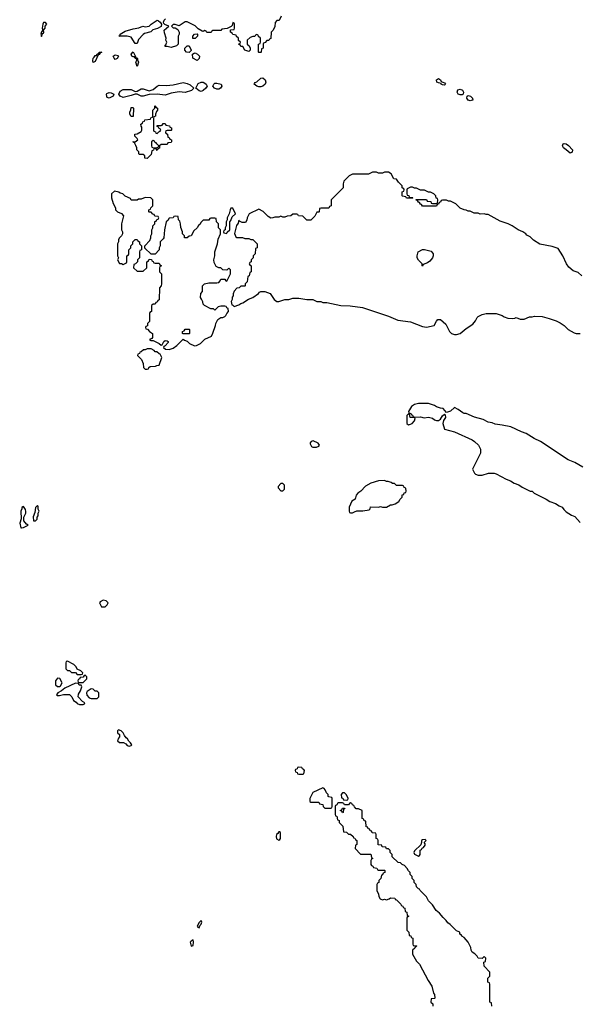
# Model space of a CAD drawing. Header units: inches. Extents: x 2789275 to 2951659, y 860290 to 1033804.
# Tile 124 of 256: x 2841872 to 2847473, y 985488 to 995356. Entities that reach past the tile are written whole.
import ezdxf

# ---------------------------------------------------------------- set-up
doc = ezdxf.new("R2010")
doc.units = ezdxf.units.IN
doc.header["$MEASUREMENT"] = 0
doc.layers.add('C8948', color=7, linetype='Continuous')
doc.layers.add('C8949', color=7, linetype='Continuous')

msp = doc.modelspace()

# ---------------------------------------------------------------- linework, layer by layer
at = {"layer": 'C8948', "color": 2, "elevation": 10}
for points in [[(2842710, 989537.2), (2842679.6, 989520.4), (2842672, 989510), (2842692, 989472), (2842730, 989472), (2842748, 989490), (2842758, 989510), (2842738, 989530)], [(2842350, 988926), (2842338, 988922), (2842334, 988910), (2842334, 988850), (2842350, 988834), (2842370, 988834), (2842390, 988814), (2842430, 988814), (2842450, 988794), (2842490, 988794), (2842502, 988798), (2842506, 988810), (2842486, 988830), (2842447.3, 988847.3), (2842438, 988870), (2842414.6, 988894.6)], [(2842250, 988758), (2842232, 988730), (2842232, 988690), (2842250, 988672), (2842270, 988672), (2842280.4, 988679.6), (2842298, 988710), (2842274.6, 988754.6)], [(2842530, 988786), (2842518, 988782), (2842510, 988766), (2842478, 988762), (2842472.7, 988747.3), (2842458, 988742), (2842454, 988730), (2842458, 988718), (2842470, 988714), (2842510, 988714), (2842546, 988750), (2842546, 988770)], [(2842430, 988706), (2842323.6, 988656.4), (2842291.6, 988628.4), (2842254, 988610), (2842242, 988590), (2842250, 988582), (2842270, 988582), (2842310, 988592), (2842371.6, 988591.6), (2842394, 988570), (2842410, 988534), (2842436.9, 988516.9), (2842450, 988502), (2842472.7, 988492.7), (2842510, 988494), (2842522, 988498), (2842526, 988510), (2842501.2, 988521.2), (2842459, 988570), (2842463.2, 988596.8), (2842481.2, 988630), (2842495.3, 988670), (2842490, 988686), (2842470, 988686), (2842462, 988702)], [(2842590, 988648), (2842550, 988622), (2842541, 988610), (2842545.2, 988585.2), (2842570, 988558), (2842590, 988552), (2842650, 988554), (2842666, 988570), (2842666, 988610), (2842650, 988626), (2842630, 988626), (2842610, 988646)], [(2842862, 988238), (2842854, 988230), (2842854, 988210), (2842871.6, 988191.6), (2842874, 988170), (2842863.6, 988156.4), (2842854, 988130), (2842872.7, 988112.7), (2842911.6, 988111.6), (2842936.9, 988096.9), (2842950, 988082), (2842970, 988074), (2842990, 988082), (2842995.3, 988090), (2842982, 988110), (2842964.7, 988124.7), (2842952.7, 988150), (2842939, 988159), (2842922, 988182), (2842910, 988208), (2842890, 988228)], [(2844670, 987866), (2844658, 987862), (2844652.7, 987847.3), (2844638, 987842), (2844634, 987830), (2844638, 987818), (2844652.7, 987812.7), (2844658, 987798), (2844670, 987794), (2844710, 987794), (2844722, 987798), (2844726, 987830), (2844722, 987842), (2844707.3, 987847.3), (2844702, 987862)], [(2844910, 987658), (2844812, 987610), (2844782, 987550), (2844782, 987522), (2844790, 987514), (2844870, 987514), (2844878, 987498), (2844912, 987492), (2844914, 987470), (2844930, 987454), (2844990, 987454), (2845002, 987458), (2845006, 987470), (2845006, 987550), (2845002, 987562), (2844970, 987566), (2844966, 987570), (2844966, 987590), (2844947.3, 987607.3), (2844936.4, 987636.4), (2844926, 987650)], [(2845130, 987606), (2845110, 987606), (2845094, 987590), (2845098, 987558), (2845112.7, 987552.7), (2845118, 987538), (2845150, 987534), (2845162, 987538), (2845166, 987550), (2845150, 987586)], [(2845110, 987406), (2845102, 987422), (2845086, 987430), (2845102, 987438), (2845107.3, 987452.7), (2845130, 987454), (2845132.7, 987447.3), (2845118, 987442), (2845114, 987410)], [(2844478, 987218), (2844470, 987218), (2844459.8, 987200.2), (2844446, 987190), (2844442, 987170), (2844445.4, 987145.4), (2844470, 987134), (2844482, 987138), (2844486, 987150), (2844486, 987210)], [(2845938, 987138), (2845910, 987135.3), (2845902, 987130), (2845902, 987110), (2845892.7, 987087.3), (2845830, 987026), (2845824.7, 987010), (2845830, 986994), (2845870, 986974), (2845882, 986978), (2845886, 986990), (2845887.3, 987032.7), (2845902, 987038), (2845907.3, 987052.7), (2845922, 987058), (2845936.4, 987083.6), (2845936.4, 987096.4), (2845926, 987110), (2845946, 987130)], [(2843690, 986328), (2843670, 986308.7), (2843651.3, 986270), (2843659.6, 986259.6), (2843670, 986256), (2843680.5, 986279.5), (2843692, 986290), (2843699, 986310)], [(2843610, 986134), (2843590, 986122), (2843581, 986110), (2843590, 986072), (2843610, 986078), (2843615.1, 986110)]]:
    msp.add_lwpolyline(points, close=True, dxfattribs=at)
msp.add_lwpolyline([(2846606, 985470), (2846602, 985502), (2846586, 985510), (2846586, 985690), (2846582, 985702), (2846566, 985710), (2846566, 985750), (2846586, 985770), (2846586, 985810), (2846528, 985870), (2846526, 985910), (2846542, 985918), (2846546, 985950), (2846530, 985966), (2846510, 985946), (2846469, 985949), (2846458, 985970), (2846434.6, 985994.6), (2846408.9, 986008.9), (2846398, 986030), (2846396.4, 986056.4), (2846368.7, 986110), (2846350, 986135.3), (2846330, 986158), (2846306, 986170), (2846302, 986182), (2846286, 986190), (2846286, 986210), (2846250, 986226), (2846188.4, 986288.4), (2846163.1, 986303.1), (2846148.4, 986328.4), (2846116.4, 986356.4), (2846080.4, 986400.4), (2846048.9, 986428.9), (2846010, 986486), (2845970, 986526), (2845950, 986566), (2845886, 986630), (2845882, 986642), (2845870, 986646), (2845850, 986666), (2845846, 986690), (2845828.4, 986708.4), (2845826, 986730), (2845806, 986750), (2845806, 986770), (2845788.4, 986788.4), (2845786, 986810), (2845770, 986826), (2845758, 986850), (2845730, 986878), (2845706, 986890), (2845690, 986906), (2845666, 986910), (2845607.3, 986967.3), (2845606, 986990), (2845586, 987010), (2845586, 987030), (2845570, 987046), (2845550, 987046), (2845542, 987062), (2845507.3, 987067.3), (2845502, 987082), (2845467.3, 987087.3), (2845466, 987130), (2845462, 987142), (2845446, 987150), (2845446, 987190), (2845442, 987202), (2845407.3, 987207.3), (2845402, 987222), (2845387.3, 987227.3), (2845382, 987242), (2845367.3, 987247.3), (2845362, 987262), (2845347.3, 987267.3), (2845342, 987322), (2845327.3, 987327.3), (2845322, 987342), (2845306, 987350), (2845306, 987430), (2845270, 987446), (2845247.3, 987447.3), (2845227.3, 987467.3), (2845222, 987482), (2845207.3, 987487.3), (2845202, 987502), (2845190, 987506), (2845178, 987502), (2845170, 987486), (2845130, 987486), (2845122, 987502), (2845110, 987506), (2845070, 987506), (2845058, 987502), (2845052.7, 987487.3), (2845038, 987482), (2845034, 987470), (2845034, 987390), (2845038, 987378), (2845052.7, 987372.7), (2845058, 987338), (2845074, 987330), (2845074, 987310), (2845112.7, 987272.7), (2845118, 987218), (2845150, 987214), (2845170, 987194), (2845190, 987194), (2845214, 987170), (2845218, 987158), (2845232.7, 987152.7), (2845238, 987138), (2845254, 987130), (2845254, 987090), (2845238, 987082), (2845234, 987050), (2845290, 986994), (2845392.7, 986992.7), (2845398, 986958), (2845414, 986950), (2845398, 986942), (2845394, 986930), (2845394, 986890), (2845398, 986878), (2845412.7, 986872.7), (2845418, 986858), (2845452.7, 986852.7), (2845458, 986838), (2845470, 986834), (2845530, 986834), (2845534, 986830), (2845534, 986810), (2845518, 986802), (2845510, 986786), (2845498, 986782), (2845494, 986750), (2845474, 986730), (2845474, 986710), (2845458, 986702), (2845454, 986690), (2845454, 986630), (2845471.1, 986591.1), (2845472, 986570), (2845486.4, 986546.4), (2845510, 986534), (2845530, 986542), (2845550, 986534), (2845576.4, 986543.6), (2845590, 986554), (2845632.7, 986552.7), (2845638, 986538), (2845650, 986534), (2845672.7, 986512.7), (2845692.7, 986492.7), (2845698, 986478), (2845712.7, 986472.7), (2845718, 986458), (2845732.7, 986452.7), (2845738, 986418), (2845752.7, 986412.7), (2845758, 986378), (2845774, 986370), (2845758, 986362), (2845754, 986350), (2845754, 986230), (2845774, 986210), (2845778, 986178), (2845792.7, 986172.7), (2845798, 986158), (2845814, 986150), (2845814, 986090), (2845818, 986078), (2845850, 986074), (2845854, 986070), (2845838, 986062), (2845834, 986050), (2845812, 986030), (2845812, 985990), (2845850, 985922), (2845882, 985890), (2845967.1, 985727.1), (2846004.7, 985670), (2846021, 985601), (2846032.7, 985587.3), (2846034, 985550), (2846030, 985546), (2845998, 985542), (2845994, 985510), (2846012.7, 985492.7), (2846014, 985470)], dxfattribs=at)
at = {"layer": 'C8949', "color": 2}
for points, elevation in [([(2843030, 995118), (2842990, 995182), (2842949.1, 995189.1), (2842866, 995190), (2842878, 995202), (2842878, 995210), (2842930, 995241), (2843010, 995264.7), (2843065.6, 995274.4), (2843106, 995290), (2843130, 995284), (2843170, 995290.7), (2843189.7, 995310.3), (2843250, 995350.8), (2843265.4, 995345.4), (2843282, 995330), (2843294, 995310), (2843291.1, 995288.9), (2843253.7, 995266.3), (2843207.1, 995252.9), (2843185.4, 995234.6), (2843122.8, 995217.2), (2843110, 995208.7), (2843064.5, 995155.5), (2843050, 995118)], 6), ([(2842130, 995329), (2842110, 995328.7), (2842103, 995310), (2842097.3, 995270), (2842104.7, 995250), (2842090, 995235.3), (2842082.8, 995210), (2842090, 995186.8), (2842102, 995218), (2842110, 995221), (2842114.5, 995230), (2842112.3, 995250), (2842129, 995270), (2842128.7, 995290), (2842145.2, 995310)], 10), ([(2843607.3, 995167.3), (2843608, 995190), (2843626, 995210), (2843650, 995214), (2843654, 995210), (2843654, 995190), (2843630, 995168)], 6), ([(2843570, 995028), (2843546, 995030), (2843528, 995050), (2843528.4, 995071.6), (2843550, 995094), (2843570, 995094), (2843591.6, 995051.6), (2843592, 995048)], 6), ([(2842610, 994926), (2842604, 994944), (2842608.9, 994968.9), (2842620.4, 994979.6), (2842630, 994998), (2842642, 994998), (2842650, 995012), (2842666, 995014), (2842670, 995031.3), (2842694, 995030), (2842678, 995022), (2842670, 995006), (2842658, 995002), (2842630, 994938)], 6), ([(2842830, 994958), (2842818, 994970), (2842809, 994991), (2842830, 995002), (2842858, 994998), (2842862, 994990), (2842850, 994966)], 6), ([(2843034, 994974), (2843046, 994974), (2843052, 994968), (2843052, 994952), (2843062, 994930), (2843050, 994886), (2843038, 994930), (2843046, 994950), (2843042, 994962), (2843030, 994966), (2843022, 994982), (2843010, 994982), (2842998, 994990), (2842988.9, 995008.9), (2843010, 995034), (2843034, 994986)], 6), ([(2843650, 994946), (2843608.4, 994968.4), (2843606, 995010), (2843620.4, 995019.6), (2843630, 995022), (2843654, 995010), (2843674, 994990), (2843672.7, 994967.3)], 6), ([(2844290, 994682), (2844270, 994682.7), (2844249, 994690), (2844224, 994710), (2844225.2, 994714.8), (2844233.6, 994726.4), (2844250, 994733), (2844290, 994770.5), (2844310, 994774), (2844332.1, 994752.1), (2844339.3, 994730), (2844332.1, 994707.9), (2844310, 994689.6)], 6), ([(2846130, 994698), (2846110, 994702), (2846098, 994710), (2846096.4, 994716.4), (2846070, 994721.2), (2846055.3, 994730), (2846050, 994752), (2846070, 994764.7), (2846090, 994751.3), (2846096.9, 994736.9), (2846130, 994722), (2846142, 994710)], 6), ([(2843530, 994625.1), (2843470, 994631.6), (2843390, 994618.4), (2843330, 994599.5), (2843250.5, 994609.5), (2843170, 994606.6), (2843110, 994589.3), (2843089.6, 994589.6), (2843050, 994609.2), (2843030, 994609.2), (2842990, 994595.1), (2842910, 994577), (2842879, 994590), (2842865.2, 994610), (2842880.5, 994639.5), (2842910, 994656.3), (2842990, 994656.3), (2843030, 994634.8), (2843050, 994638.8), (2843090, 994661.3), (2843110, 994663.1), (2843170, 994644), (2843210, 994657.6), (2843250, 994690.6), (2843270, 994698), (2843343.3, 994696.7), (2843410, 994703.8), (2843510, 994724.9), (2843550, 994717.3), (2843582.4, 994702.4), (2843618, 994670), (2843593.8, 994646.2)], 6), ([(2843690, 994637.6), (2843670, 994642), (2843637.2, 994670), (2843662.9, 994717.1), (2843690, 994731), (2843710, 994731), (2843730, 994721), (2843741, 994710), (2843750.8, 994690), (2843737.3, 994670), (2843710, 994647)], 6), ([(2843850, 994660.7), (2843826, 994670), (2843809.2, 994690), (2843817.2, 994710), (2843830, 994719.1), (2843850, 994720.5), (2843891, 994710), (2843898.8, 994690), (2843886.8, 994670), (2843870, 994660.7)], 6), ([(2846290, 994600.9), (2846269, 994610), (2846257.2, 994630), (2846266.3, 994653.7), (2846290, 994661), (2846310.6, 994650.6), (2846321, 994630), (2846318, 994610), (2846310, 994604)], 6), ([(2842770, 994569.5), (2842750, 994577.2), (2842744.9, 994584.9), (2842742, 994610), (2842745.1, 994614.9), (2842770, 994624.4), (2842790, 994621.6), (2842814.8, 994610), (2842810.5, 994589.5)], 6), ([(2846390, 994544), (2846369.3, 994549.3), (2846355.3, 994570), (2846358, 994590), (2846370, 994596), (2846392, 994590), (2846412, 994570), (2846414, 994550), (2846410, 994548.7)], 6), ([(2842990, 994386), (2842978, 994410), (2842978, 994430), (2842987.3, 994452.7), (2842990, 994474), (2843010, 994474), (2843014, 994470), (2843010, 994386)], 6), ([(2843250, 994214), (2843267.3, 994232.7), (2843282, 994238), (2843286, 994250), (2843282, 994262), (2843267.3, 994267.3), (2843262, 994282), (2843247.3, 994287.3), (2843250, 994294), (2843290, 994294), (2843302, 994298), (2843310, 994314), (2843330, 994314), (2843338, 994298), (2843372.7, 994292.7), (2843378, 994278), (2843392.7, 994272.7), (2843394, 994250), (2843390, 994246), (2843350, 994246), (2843338, 994242), (2843334, 994230), (2843338, 994218), (2843354, 994210), (2843358, 994178), (2843370, 994174), (2843378, 994158), (2843394, 994150), (2843394, 994130), (2843390, 994126), (2843358, 994122), (2843350, 994106), (2843290, 994106), (2843274, 994090), (2843272.7, 994067.3), (2843258, 994062), (2843250, 994046), (2843242, 994062), (2843230, 994066), (2843218, 994062), (2843212.7, 994047.3), (2843198, 994042), (2843190, 994006), (2843150, 993966), (2843127.3, 993967.3), (2843126, 993990), (2843110, 994006), (2843070, 994006), (2843066, 994010), (2843066, 994030), (2843048, 994050), (2843048, 994070), (2843036.4, 994096.4), (2843022, 994122), (2843006, 994130), (2843010, 994134), (2843030, 994132), (2843058, 994150), (2843050, 994166), (2843027.3, 994187.3), (2843026, 994210), (2843050, 994212), (2843090, 994234), (2843098, 994250), (2843098, 994278), (2843088.4, 994288.4), (2843086, 994310), (2843102, 994318), (2843107.3, 994332.7), (2843122, 994338), (2843127.3, 994352.7), (2843182, 994358), (2843187.3, 994372.7), (2843202, 994378), (2843206, 994390), (2843207.3, 994447.3), (2843226, 994470), (2843226, 994490), (2843230, 994494), (2843238, 994478), (2843254, 994470), (2843254, 994450), (2843243.6, 994436.4), (2843234, 994410), (2843234, 994390), (2843218, 994382), (2843214, 994370), (2843214, 994250), (2843218, 994238), (2843232.7, 994232.7), (2843238, 994218)], 6), ([(2843210, 994146), (2843194, 994130), (2843194, 994090), (2843198, 994078), (2843212.7, 994072.7), (2843250, 994074), (2843262, 994078), (2843266, 994090), (2843246, 994110), (2843242, 994122), (2843227.3, 994127.3), (2843222, 994142)], 6), ([(2847390, 994019), (2847352.7, 994052.7), (2847324, 994070), (2847314, 994090), (2847322, 994110), (2847330, 994114.8), (2847350, 994110.8), (2847373.2, 994093.2), (2847416, 994050), (2847410, 994028.7)], 6), ([(2842823.6, 993636.4), (2842794, 993610), (2842792, 993570), (2842810, 993514), (2842834, 993470), (2842834, 993450), (2842854, 993430), (2842892.7, 993412.7), (2842914, 993390), (2842894, 993310), (2842892, 993250), (2842902, 993230), (2842902, 993210), (2842894, 993190), (2842870, 993166), (2842862, 993150), (2842862, 993130), (2842852, 993110), (2842854, 992990), (2842862, 992970), (2842854, 992950), (2842872.7, 992912.7), (2842892, 992912), (2842910, 992902), (2842942, 992918), (2842946, 992930), (2842946, 992990), (2842962, 992998), (2842966, 993010), (2842966, 993050), (2842986, 993070), (2842986, 993090), (2843006, 993110), (2843006, 993130), (2843030, 993154), (2843050, 993154), (2843058, 993138), (2843074, 993130), (2843074, 993110), (2843094, 993090), (2843094, 993050), (2843078, 993042), (2843074, 993030), (2843074, 992970), (2843054, 992950), (2843054, 992930), (2843032.7, 992907.3), (2843018, 992902), (2843014, 992870), (2843050, 992834), (2843110, 992834), (2843146, 992870), (2843146, 992930), (2843162, 992938), (2843170, 992954), (2843192.7, 992952.7), (2843198, 992938), (2843212, 992932), (2843218, 992918), (2843230, 992914), (2843270, 992914), (2843278, 992898), (2843291.6, 992891.6), (2843290, 992886), (2843278, 992882), (2843274, 992870), (2843274, 992830), (2843292.7, 992807.3), (2843294, 992710), (2843291.6, 992688.4), (2843274, 992670), (2843271.6, 992548.4), (2843258, 992542), (2843250, 992526), (2843238, 992522), (2843230, 992506), (2843210, 992506), (2843194, 992490), (2843194, 992430), (2843178, 992422), (2843174, 992410), (2843174, 992330), (2843154, 992310), (2843152.7, 992287.3), (2843138, 992282), (2843134, 992270), (2843138, 992258), (2843152.7, 992252.7), (2843174, 992230), (2843202, 992210), (2843202, 992170), (2843198, 992162), (2843174, 992150), (2843190, 992142), (2843210, 992142), (2843271.6, 992111.6), (2843290, 992094), (2843302, 992098), (2843318, 992130), (2843330, 992142), (2843350, 992138), (2843362, 992130), (2843359.6, 992120.4), (2843330, 992086), (2843318, 992082), (2843314, 992070), (2843332.7, 992052.7), (2843370, 992052), (2843410, 992064.7), (2843448, 992090), (2843510, 992154), (2843523.6, 992143.6), (2843550, 992134), (2843574, 992110), (2843626.4, 992086.4), (2843646, 992090), (2843686, 992110), (2843730, 992154), (2843794.6, 992185.4), (2843810, 992214), (2843835.3, 992290), (2843838, 992310), (2843858, 992350), (2843888.4, 992371.6), (2843907.3, 992372.7), (2843930, 992382), (2843938, 992390), (2843947.3, 992412.7), (2843966, 992430), (2843962, 992462), (2843947.3, 992467.3), (2843942, 992482), (2843930, 992486), (2843890, 992486), (2843863.6, 992476.4), (2843830, 992446), (2843816.4, 992456.4), (2843790, 992458), (2843726, 992490), (2843710, 992506), (2843707.3, 992527.3), (2843696.4, 992556.4), (2843686, 992570), (2843688.4, 992611.6), (2843706, 992630), (2843706, 992690), (2843726, 992710), (2843770, 992718), (2843850, 992718), (2843870, 992722), (2843883.1, 992736.9), (2843890, 992754), (2843930, 992754), (2843938, 992738), (2843950, 992734), (2843986, 992810), (2843986, 992850), (2843970, 992866), (2843950, 992846), (2843910, 992848.7), (2843890, 992868), (2843868.9, 992868.9), (2843843.1, 992883.1), (2843823.1, 992923.1), (2843818, 992950), (2843828, 992990), (2843828.7, 993030), (2843855.3, 993110), (2843863.1, 993156.9), (2843886, 993210), (2843886, 993250), (2843866, 993270), (2843866, 993310), (2843846, 993330), (2843842, 993362), (2843830, 993366), (2843790, 993366), (2843778, 993362), (2843770, 993346), (2843710, 993346), (2843690, 993326), (2843676.9, 993303.1), (2843665.4, 993294.6), (2843652, 993270), (2843619.6, 993240.4), (2843590, 993188), (2843570, 993186), (2843551.6, 993168.4), (2843530, 993168), (2843526, 993170), (2843526, 993190), (2843506, 993210), (2843506, 993230), (2843487.3, 993272.7), (2843486, 993310), (2843476.4, 993336.4), (2843466, 993350), (2843462, 993382), (2843430, 993386), (2843418, 993382), (2843411.6, 993368.4), (2843370, 993366), (2843358, 993342), (2843342, 993330), (2843324.7, 993250), (2843316, 993170), (2843310, 993158), (2843282, 993130), (2843282, 993090), (2843272, 993070), (2843271.6, 993048.4), (2843230, 993006), (2843190, 993006), (2843127.3, 993067.3), (2843126, 993090), (2843176.4, 993143.6), (2843186, 993170), (2843186, 993190), (2843198, 993210), (2843198, 993250), (2843206, 993270), (2843206, 993290), (2843226, 993310), (2843227.3, 993332.7), (2843242, 993338), (2843247.3, 993352.7), (2843262, 993358), (2843266, 993370), (2843262, 993382), (2843227.3, 993387.3), (2843222, 993402), (2843207.3, 993407.3), (2843190, 993426), (2843170, 993426), (2843166, 993430), (2843166, 993450), (2843182, 993458), (2843186, 993470), (2843206, 993490), (2843208, 993550), (2843186, 993570), (2843130, 993575.3), (2843090, 993558), (2843063.6, 993556.4), (2843050, 993546), (2842990, 993546), (2842982, 993562), (2842930, 993586), (2842906, 993610), (2842878, 993618), (2842867.3, 993627.3)], 10), ([(2844010, 993466), (2843990, 993466), (2843982, 993450), (2843971.1, 993408.9), (2843952, 993370), (2843951.3, 993348.7), (2843942, 993330), (2843942, 993290), (2843932, 993270), (2843932, 993248), (2843918, 993242), (2843914, 993230), (2843918, 993218), (2843950, 993214), (2843953.6, 993226.4), (2843979, 993250), (2843979, 993330), (2843990, 993344.7), (2844001.5, 993378.5), (2844035.3, 993410)], 10), ([(2845910, 992886), (2845906, 992890), (2845906, 992910), (2845870, 992946), (2845858, 992970), (2845858, 992990), (2845868, 993030), (2845910, 993051.3), (2845931.1, 993051.1), (2845996, 993036), (2846018, 993010), (2846018, 992990), (2846010.9, 992969.1), (2845983.6, 992936.4), (2845959.6, 992920.4), (2845918, 992902)], 10), ([(2843510, 992206), (2843506, 992210), (2843506, 992230), (2843522, 992238), (2843530, 992254), (2843570, 992254), (2843574, 992250), (2843574, 992210), (2843570, 992206)], 10), ([(2843190, 992058), (2843150, 992058), (2843131.6, 992048.4), (2843112.7, 992047.3), (2843090, 992026), (2843078, 992022), (2843074, 992010), (2843058, 992002), (2843054, 991990), (2843092, 991950), (2843111.6, 991911.6), (2843114, 991870), (2843130, 991854), (2843150, 991854), (2843162, 991858), (2843166, 991870), (2843180.4, 991879.6), (2843235.3, 991884.7), (2843248.4, 991891.6), (2843270, 991894), (2843298, 991970), (2843282, 992002), (2843270, 992006), (2843247.3, 992027.3), (2843230, 992028), (2843220.4, 992040.4)], 10), ([(2845770, 991406), (2845754, 991390), (2845754, 991310), (2845770, 991294), (2845790, 991302), (2845806, 991310), (2845830, 991334), (2845838, 991358), (2845827.3, 991367.3), (2845788, 991368), (2845782, 991402)], 10), ([(2844814.6, 991134.6), (2844794, 991130), (2844783.6, 991116.4), (2844783.6, 991103.6), (2844798, 991078), (2844812.7, 991072.7), (2844847.3, 991072.7), (2844870, 991082), (2844878, 991090), (2844866, 991110)], 10), ([(2845530, 990738), (2845470, 990735.3), (2845394, 990710), (2845339.6, 990680.4), (2845294, 990630), (2845262, 990610), (2845244.7, 990590), (2845234, 990550), (2845202, 990530), (2845174, 990470), (2845174, 990430), (2845178, 990418), (2845190, 990414), (2845210, 990414), (2845230, 990422), (2845252.7, 990432.7), (2845314, 990434), (2845376.4, 990443.6), (2845387.3, 990452.7), (2845390, 990472), (2845470, 990471), (2845490, 990476), (2845510, 990471.3), (2845548.4, 990471.6), (2845590, 990492), (2845607.3, 990492.7), (2845636.4, 990503.6), (2845674.6, 990525.4), (2845686, 990550), (2845706, 990570), (2845707.3, 990592.7), (2845722, 990598), (2845727.3, 990612.7), (2845742, 990618), (2845746, 990630), (2845742, 990662), (2845727.3, 990667.3), (2845722, 990682), (2845710, 990686), (2845650, 990686), (2845630, 990706), (2845610, 990706), (2845596.4, 990716.4), (2845567.3, 990727.3), (2845550, 990728)], 10), ([(2844510, 990706), (2844490, 990706), (2844463.6, 990676.4), (2844463.6, 990663.6), (2844490, 990634), (2844510, 990634), (2844526, 990650), (2844526, 990690)], 10), ([(2841910, 990478), (2841892.7, 990467.3), (2841892.7, 990452.7), (2841884.7, 990430), (2841885.4, 990354.6), (2841872, 990310), (2841884.7, 990264.7), (2841890, 990262), (2841910, 990267.3), (2841958, 990290), (2841939.3, 990299.3), (2841912.9, 990332.9), (2841913.2, 990370), (2841933.2, 990410), (2841932.9, 990427.1), (2841930, 990446)], 10), ([(2842050, 990486), (2842030, 990466), (2842023.6, 990416.4), (2842007.7, 990372.3), (2842010, 990334), (2842030, 990334), (2842046, 990350), (2842046, 990370), (2842056.4, 990383.6), (2842058, 990410), (2842066, 990430), (2842058, 990450), (2842056.4, 990476.4)], 10)]:
    msp.add_lwpolyline(points, close=True, dxfattribs=dict(at, elevation=elevation))
for points, elevation in [([(2844494, 995390), (2844472, 995348), (2844450, 995346), (2844432.7, 995327.3), (2844431.6, 995288.4), (2844414, 995250), (2844394, 995230), (2844391.6, 995168.4), (2844378, 995162), (2844370, 995146), (2844350, 995146), (2844332.7, 995127.3), (2844318, 995122), (2844314, 995110), (2844314, 995070), (2844298, 995062), (2844294, 995030), (2844290, 995026), (2844270, 995026), (2844266, 995030), (2844266, 995110), (2844282, 995118), (2844286, 995130), (2844286, 995170), (2844267.3, 995187.3), (2844262, 995202), (2844250, 995206), (2844238, 995202), (2844230, 995186), (2844210, 995186), (2844183.6, 995176.4), (2844154, 995150), (2844154, 995110), (2844172.7, 995092.7), (2844182, 995070), (2844182, 995050), (2844170, 995038), (2844128, 995050), (2844110, 995086), (2844088.4, 995088.4), (2844082, 995102), (2844066, 995110), (2844082, 995118), (2844086, 995130), (2844067.3, 995147.3), (2844066, 995170), (2844047.3, 995187.3), (2844042, 995202), (2844010, 995206), (2844002, 995222), (2843986, 995230), (2843987.3, 995252.7), (2844022, 995258), (2844026, 995270), (2844026, 995310), (2844022, 995322), (2844010, 995326), (2844002, 995298), (2843992.7, 995287.3), (2843952, 995268), (2843898, 995262), (2843890, 995246), (2843810, 995246), (2843798, 995242), (2843791.6, 995228.4), (2843770, 995226), (2843750, 995226), (2843742, 995242), (2843730, 995246), (2843710, 995238), (2843700.4, 995240.4), (2843663.1, 995263.1), (2843630, 995294), (2843550, 995334), (2843530, 995334), (2843470, 995295.3), (2843430, 995306), (2843410, 995306), (2843394, 995290), (2843410, 995274), (2843430, 995274), (2843456.9, 995256.9), (2843472, 995230), (2843472, 995210), (2843462, 995190), (2843462, 995110), (2843445.4, 995094.6), (2843390, 995075.3), (2843350, 995086), (2843330, 995086), (2843328.4, 995091.6), (2843338, 995102), (2843346, 995130), (2843338, 995150), (2843342, 995170), (2843322.7, 995222.7), (2843322, 995250), (2843366, 995290), (2843328.4, 995308.4), (2843318, 995318), (2843315.3, 995330), (2843322, 995350), (2843334.8, 995365.2)], 6), ([(2847509.4, 992789.4), (2847470, 992822), (2847420.2, 992840.2), (2847376.4, 992876.4), (2847355.3, 992910), (2847319, 992990), (2847270, 993064), (2847210, 993084), (2847085.6, 993105.6), (2847024.7, 993144.7), (2846990, 993178), (2846956.4, 993196.4), (2846946, 993210), (2846918, 993230), (2846869, 993249), (2846808.9, 993288.9), (2846770, 993308.7), (2846690, 993335.3), (2846570, 993402), (2846550, 993402), (2846530, 993408.7), (2846490, 993408), (2846470, 993418), (2846430, 993418), (2846390, 993438), (2846370, 993438), (2846347.3, 993447.3), (2846328.4, 993448.4), (2846290, 993466), (2846246, 993510), (2846190, 993538), (2846170, 993538), (2846150, 993546), (2846110, 993546), (2846098, 993542), (2846092.7, 993527.3), (2846078, 993522), (2846072.7, 993507.3), (2846058, 993502), (2846050, 993486), (2845910, 993486), (2845902, 993502), (2845890, 993506), (2845882, 993522), (2845870, 993526), (2845862, 993542), (2845847.3, 993547.3), (2845847.3, 993552.7), (2845950, 993554), (2845958, 993538), (2845992.7, 993532.7), (2845998, 993518), (2846010, 993514), (2846050, 993514), (2846062, 993518), (2846066, 993550), (2846062, 993562), (2846047.3, 993567.3), (2846046, 993590), (2846026, 993610), (2845990, 993626), (2845970, 993626), (2845930, 993646), (2845890, 993646), (2845850, 993666), (2845830, 993666), (2845810, 993678), (2845790, 993678), (2845758, 993662), (2845754, 993650), (2845754, 993610), (2845758, 993598), (2845772.7, 993592.7), (2845778, 993578), (2845810, 993574), (2845814, 993570), (2845810, 993566), (2845750, 993566), (2845742, 993582), (2845710, 993586), (2845706, 993590), (2845706, 993630), (2845722, 993638), (2845726, 993650), (2845722, 993662), (2845706, 993670), (2845706, 993690), (2845670, 993726), (2845650, 993758), (2845622, 993762), (2845598, 993810), (2845570, 993828), (2845530, 993828), (2845510, 993818), (2845470, 993818), (2845450, 993826), (2845410, 993826), (2845370, 993808), (2845210, 993808), (2845174, 993790), (2845123.6, 993736.4), (2845114, 993710), (2845114, 993670), (2844994, 993550), (2844994, 993490), (2844978, 993482), (2844970, 993466), (2844890, 993466), (2844878, 993462), (2844874, 993430), (2844870, 993426), (2844850, 993426), (2844830, 993386), (2844790, 993346), (2844750, 993346), (2844710, 993386), (2844668.4, 993388.4), (2844662, 993402), (2844650, 993406), (2844610, 993406), (2844591.6, 993388.4), (2844552.7, 993387.3), (2844530, 993378), (2844510, 993378), (2844490, 993386), (2844470, 993378), (2844430, 993378), (2844411.6, 993368.4), (2844390, 993366), (2844363.1, 993383.1), (2844314.6, 993434.6), (2844270, 993458), (2844172, 993410), (2844152, 993370), (2844150, 993346), (2844135.3, 993324.7), (2844103.1, 993323.1), (2844076.4, 993336.4), (2844070, 993346), (2844062, 993318), (2844046.2, 993293.8), (2844027.1, 993212.9), (2844038, 993178), (2844050, 993174), (2844107.3, 993172.7), (2844130, 993162), (2844170, 993162), (2844190, 993154), (2844210, 993154), (2844254, 993110), (2844254, 993070), (2844238, 993062), (2844231.6, 993008.4), (2844214, 992990), (2844211.6, 992968.4), (2844194, 992950), (2844192.7, 992927.3), (2844178, 992922), (2844174, 992910), (2844178, 992898), (2844194, 992890), (2844194, 992830), (2844178, 992822), (2844174, 992790), (2844158, 992782), (2844151.6, 992728.4), (2844134, 992710), (2844134, 992690), (2844130, 992686), (2844090, 992686), (2844071.6, 992668.4), (2844050, 992666), (2844023.6, 992636.4), (2844012.7, 992607.3), (2844011.6, 992588.4), (2844003.6, 992576.4), (2844002, 992550), (2843994, 992530), (2843998, 992498), (2844010, 992494), (2844022, 992482), (2844070, 992498), (2844089, 992511), (2844110, 992518), (2844165.6, 992554.4), (2844208.9, 992571.1), (2844268, 992610), (2844276.4, 992623.6), (2844290, 992632), (2844330, 992632), (2844382, 992610), (2844424.7, 992550), (2844450, 992531.3), (2844470, 992531.3), (2844530, 992551.3), (2844570, 992551.3), (2844610, 992564.7), (2844670, 992564.7), (2844750, 992551.3), (2844810, 992551.3), (2844850, 992532), (2844890, 992532), (2844910, 992522), (2844950, 992522), (2845091.1, 992491.1), (2845187.1, 992487.1), (2845310, 992470.7), (2845570, 992385.5), (2845664.5, 992344.5), (2845790, 992326), (2845910, 992280.7), (2845950, 992274), (2846028.7, 992291.3), (2846050, 992334), (2846066, 992350), (2846090, 992351.3), (2846143.6, 992303.6), (2846182, 992230), (2846202, 992210), (2846230, 992200.7), (2846250, 992200.7), (2846288, 992210), (2846350, 992261), (2846416.5, 992303.5), (2846443.1, 992336.9), (2846458, 992370), (2846470, 992382), (2846510, 992402), (2846549.1, 992410.9), (2846650, 992411.3), (2846710, 992391.3), (2846730, 992378), (2846765.4, 992365.4), (2846810, 992362), (2846835.3, 992364.7), (2846850, 992372), (2846890, 992354), (2846930, 992354), (2846983.1, 992376.9), (2847010, 992378), (2847034.6, 992385.4), (2847110, 992381), (2847182, 992362), (2847250, 992338), (2847290, 992318), (2847332, 992290), (2847370, 992252), (2847430, 992218), (2847450, 992212), (2847491.1, 992211.1)], 10), ([(2847518, 990870), (2847436.6, 990916.6), (2847370, 990946), (2847094, 991130), (2847030, 991159.3), (2846950, 991209.2), (2846904.8, 991224.8), (2846794.8, 991274.8), (2846710, 991293.2), (2846640.9, 991300.9), (2846610, 991314), (2846570, 991322), (2846518, 991350), (2846433.6, 991373.6), (2846350, 991408.7), (2846330, 991408.7), (2846314.6, 991414.6), (2846268, 991450), (2846230, 991468.7), (2846190, 991433.2), (2846150, 991418), (2846119, 991459), (2846090, 991462), (2846050, 991475.3), (2846030, 991488.7), (2845970, 991508.7), (2845871.6, 991508.4), (2845830, 991498), (2845799.6, 991480.4), (2845772, 991430), (2845774, 991414), (2845794, 991410), (2845798, 991398), (2845812, 991392), (2845818, 991378), (2845832, 991372), (2845890, 991376), (2845926.8, 991366.8), (2845970, 991371.3), (2846010, 991362), (2846030, 991344.7), (2846050, 991338), (2846070, 991338), (2846090, 991352), (2846110, 991384.7), (2846130, 991402), (2846136.9, 991396.9), (2846141, 991370), (2846121.4, 991338.6), (2846114.8, 991310), (2846130, 991252), (2846230, 991226), (2846410, 991144.7), (2846432, 991130), (2846472, 991090), (2846491.3, 991050), (2846491.3, 991010), (2846412, 990850), (2846432, 990810), (2846442, 990802), (2846470, 990791.3), (2846510, 990791.3), (2846571.6, 990811.6), (2846628.4, 990811.6), (2846650, 990804.7), (2846750.9, 990750.9), (2846794.4, 990734.4), (2846831.1, 990711.1), (2846875.3, 990695.3), (2846911.1, 990671.1), (2846990, 990632), (2847010.9, 990630.9), (2847030, 990612), (2847150, 990552), (2847186.4, 990526.4), (2847245.4, 990505.4), (2847282, 990482), (2847312, 990470), (2847327.1, 990447.1), (2847350, 990424.7), (2847404.7, 990390), (2847436.9, 990376.9), (2847490, 990318)], 10)]:
    msp.add_lwpolyline(points, dxfattribs=dict(at, elevation=elevation))

doc.saveas('drawing.dxf')
